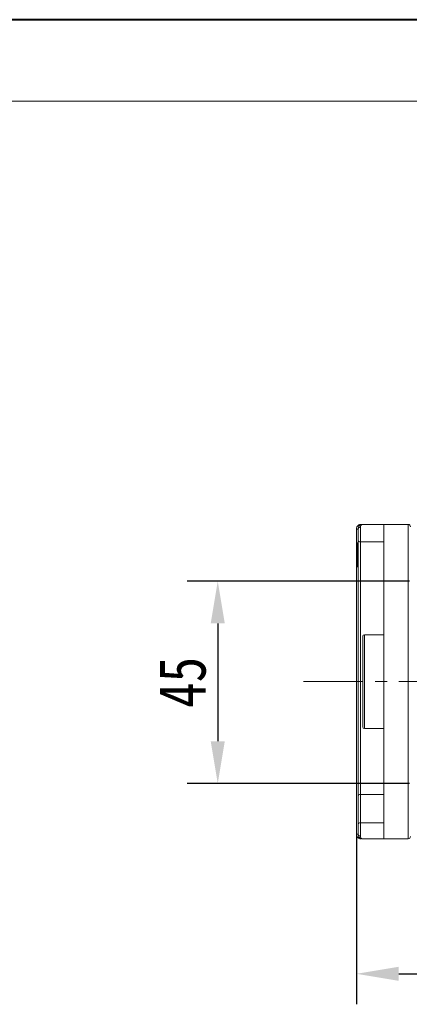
# Model space of a CAD drawing. Header units: millimetres. Extents: x 3698 to 5159, y 261 to 1294.
# Tile 21 of 46: x 4185 to 4268, y 1084 to 1294. Entities that reach past the tile are written whole.
import ezdxf

# ---------------------------------------------------------------- set-up
doc = ezdxf.new("R2010")
doc.units = ezdxf.units.MM
doc.linetypes.add('CENTERX2', pattern=[20.32, 12.7, -2.54, 2.54, -2.54])
doc.styles.get("Standard").update_dxf_attribs({"font": '仿宋_GB2312.ttf', "width": 0.8})
doc.dimstyles.new('副本 ISO-45.1', dxfattribs={"dimtxt": 10, "dimasz": 9, "dimexe": 6.5, "dimexo": 0.625, "dimgap": 2.5, "dimtad": 1, "dimdsep": 46, "dimtxsty": 'Standard', "dimcen": 2.5, "dimadec": 0, "dimazin": 0, "dimtfac": 1, "dimtmove": 0, "dimatfit": 3, "dimfxl": 0, "dimarcsym": 0})

# ---------------------------------------------------------------- blocks, each defined once
blk = doc.blocks.new('*D1944')
at = {"color": 0, "lineweight": -2}
for p, q in [((4267.92, 1174.1), (4220.59, 1174.1)), ((4227.09, 1165.1), (4227.09, 1140.01)), ((4267.92, 1131.01), (4220.59, 1131.01))]:
    blk.add_line(p, q, dxfattribs=at)
at = {"color": 0, "lineweight": 9}
for points in [[(4225.59, 1165.1), (4228.59, 1165.1), (4227.09, 1174.1)], [(4225.59, 1140.01), (4228.59, 1140.01), (4227.09, 1131.01)]]:
    blk.add_solid(points, dxfattribs=at)
at = {"layer": 'Defpoints', "color": 0, "lineweight": 9}
for p in [(4268.54, 1174.1), (4227.09, 1131.01), (4268.54, 1131.01)]:
    blk.add_point(p, dxfattribs=at)
at = {"color": 0, "lineweight": 9, "insert": (4219.59, 1152.55), "char_height": 10, "attachment_point": 5, "rotation": 90}
blk.add_mtext('45', dxfattribs=at)
blk = doc.blocks.new('*D1946')
at = {"color": 0, "lineweight": -2}
for p, q in [((4256.59, 1119.78), (4256.59, 1083.96)), ((4354.59, 1119.78), (4354.59, 1083.96)), ((4265.59, 1090.46), (4345.59, 1090.46))]:
    blk.add_line(p, q, dxfattribs=at)
at = {"color": 0, "lineweight": 9}
for points in [[(4265.59, 1091.96), (4265.59, 1088.96), (4256.59, 1090.46)], [(4345.59, 1091.96), (4345.59, 1088.96), (4354.59, 1090.46)]]:
    blk.add_solid(points, dxfattribs=at)
at = {"layer": 'Defpoints', "color": 0, "lineweight": 9}
for p in [(4256.59, 1120.41), (4354.59, 1120.41), (4354.59, 1090.46)]:
    blk.add_point(p, dxfattribs=at)
at = {"color": 0, "lineweight": 9, "insert": (4305.59, 1097.96), "char_height": 10, "attachment_point": 5}
blk.add_mtext('98', dxfattribs=at)

msp = doc.modelspace()

# ---------------------------------------------------------------- linework, layer by layer
at = {"color": 7, "lineweight": 40}
msp.add_line((5158.573, 1293.742), (3697.745, 1293.742), dxfattribs=at)
at = {"color": 7, "lineweight": 13}
msp.add_line((5141.182, 1276.351), (3784.699, 1276.351), dxfattribs=at)
at = {"color": 7, "linetype": 'Continuous', "lineweight": 15}
for p, q in [((4257.444, 1185.546), (4257.444, 1182.463)), ((4262.444, 1186.213), (4257.944, 1186.213)), ((4262.444, 1186.213), (4262.444, 1119.213)), ((4267.594, 1186.213), (4262.444, 1186.213)), ((4267.594, 1186.213), (4267.594, 1119.213)), ((4256.594, 1185.211), (4256.594, 1185.214)), ((4256.594, 1185.214), (4256.944, 1185.213)), ((4256.594, 1185.211), (4256.944, 1185.211)), ((4256.594, 1120.215), (4256.594, 1185.211)), ((4256.944, 1182.277), (4256.744, 1182.277)), ((4257.444, 1182.463), (4262.444, 1182.463)), ((4257.444, 1128.671), (4257.444, 1182.463)), ((4256.944, 1179.706), (4256.744, 1179.706)), ((4256.744, 1177.149), (4256.944, 1177.149)), ((4262.444, 1162.713), (4258.294, 1162.713)), ((4258.294, 1162.713), (4258.294, 1152.713)), ((4258.294, 1152.713), (4258.294, 1142.713)), ((4258.294, 1142.713), (4262.444, 1142.713)), ((4262.444, 1128.671), (4257.444, 1128.671)), ((4257.444, 1122.627), (4257.444, 1128.671)), ((4256.944, 1122.273), (4256.944, 1128.318)), ((4257.444, 1122.627), (4257.444, 1119.879)), ((4262.444, 1122.627), (4257.444, 1122.627)), ((4256.594, 1120.212), (4256.594, 1120.215)), ((4256.944, 1120.215), (4256.594, 1120.215)), ((4256.944, 1120.213), (4256.594, 1120.212)), ((4257.944, 1119.213), (4262.444, 1119.213)), ((4262.444, 1119.213), (4267.594, 1119.213))]:
    msp.add_line(p, q, dxfattribs=at)
at = {"color": 1, "linetype": 'CENTERX2', "lineweight": 13}
msp.add_line((4245.324, 1152.713), (4363.296, 1152.713), dxfattribs=at)
at = {"color": 7, "linetype": 'Continuous', "lineweight": 15}
for centre, radius, start, end in [((4257.375, 1185.109), 0.443, 80.98068, 166.39946), ((4257.623, 1186.057), 0.158, 100.60493, 166.76076), ((4267.594, 1185.713), 0.5, 0, 90), ((4257.415, 1182.934), 0.472, 184.06872, 273.55943), ((4258.294, 1162.363), 0.35, 90, 180), ((4258.294, 1143.063), 0.35, 180, 270), ((4257.381, 1128.229), 0.446, 81.95053, 168.57825), ((4257.381, 1122.185), 0.446, 81.95053, 168.57825), ((4257.375, 1120.317), 0.443, 193.60053, 279.01929), ((4257.623, 1119.369), 0.158, 193.23924, 259.39507), ((4267.594, 1119.713), 0.5, 270, 360)]:
    msp.add_arc(centre, radius, start, end, dxfattribs=at)
for points, knots in [([(4256.594, 1185.214), (4256.601, 1185.304), (4256.615, 1185.469), (4256.718, 1185.714), (4256.863, 1185.91), (4257.047, 1186.057), (4257.23, 1186.15), (4257.416, 1186.203), (4257.538, 1186.209), (4257.594, 1186.212)], [0, 0, 0, 0, 0.172016, 0.3127556, 0.4995985, 0.630391, 0.7580256, 0.8892284, 1, 1, 1, 1]), ([(4256.944, 1185.213), (4256.961, 1185.348), (4256.997, 1185.636), (4257.247, 1185.962), (4257.577, 1186.174), (4257.821, 1186.2), (4257.944, 1186.213)], [0, 0, 0, 0, 0.2343503, 0.4981953, 0.748869, 1, 1, 1, 1]), ([(4257.944, 1186.213), (4257.828, 1186.182), (4257.647, 1186.134), (4257.476, 1185.847), (4257.454, 1185.64), (4257.444, 1185.546)], [0, 0, 0, 0, 0.49841293, 0.77292805, 1, 1, 1, 1]), ([(4256.944, 1182.9), (4256.944, 1182.972), (4256.944, 1183.119), (4256.944, 1183.443), (4256.944, 1183.815), (4256.944, 1184.082), (4256.944, 1184.213)], [0, 0, 0, 0, 0.2455128, 0.5, 0.7544872, 1, 1, 1, 1]), ([(4256.744, 1182.277), (4256.744, 1182.272), (4256.744, 1182.259), (4256.744, 1182.064), (4256.744, 1181.577), (4256.744, 1180.87), (4256.744, 1180.219), (4256.744, 1179.805), (4256.744, 1179.706)], [0, 0, 0, 0, 0.1013981, 0.3069957, 0.5061443, 0.6852619, 0.9245571, 1, 1, 1, 1]), ([(4256.944, 1128.318), (4256.944, 1128.95), (4256.944, 1130.214), (4256.944, 1132.278), (4256.944, 1134.838), (4256.944, 1137.982), (4256.944, 1141.328), (4256.944, 1144.358), (4256.944, 1147), (4256.944, 1150.084), (4256.944, 1153.609), (4256.944, 1157.103), (4256.944, 1160.117), (4256.944, 1162.659), (4256.944, 1165.586), (4256.944, 1168.845), (4256.944, 1171.93), (4256.944, 1174.457), (4256.944, 1176.486), (4256.944, 1178.652), (4256.944, 1180.882), (4256.944, 1182.228), (4256.944, 1182.9)], [0, 0, 0, 0, 0.0411465, 0.0821753, 0.1233254, 0.1864437, 0.2499984, 0.2923727, 0.3346213, 0.3767118, 0.4383518, 0.5, 0.5411446, 0.5821734, 0.6233254, 0.6864437, 0.7499984, 0.7923727, 0.8346213, 0.8767118, 0.9383539, 1, 1, 1, 1]), ([(4256.744, 1179.706), (4256.744, 1179.572), (4256.744, 1179.17), (4256.744, 1178.53), (4256.744, 1177.868), (4256.744, 1177.402), (4256.744, 1177.176), (4256.744, 1177.157), (4256.744, 1177.149)], [0, 0, 0, 0, 0.1018882, 0.3073435, 0.4929627, 0.6786474, 0.8607914, 1, 1, 1, 1]), ([(4257.944, 1162.363), (4257.944, 1162.332), (4257.944, 1162.267), (4257.944, 1161.822), (4257.944, 1161.296), (4257.944, 1160.633), (4257.944, 1159.585), (4257.944, 1158.042), (4257.944, 1156.312), (4257.944, 1154.514), (4257.944, 1153.301), (4257.944, 1152.713)], [0, 0, 0, 0, 0.1164968, 0.2399717, 0.3043758, 0.3687451, 0.5000826, 0.6314201, 0.7600283, 0.8835032, 1, 1, 1, 1]), ([(4257.944, 1152.713), (4257.944, 1152.124), (4257.944, 1150.912), (4257.944, 1149.426), (4257.944, 1148.266), (4257.944, 1147.131), (4257.944, 1145.841), (4257.944, 1144.586), (4257.944, 1143.696), (4257.944, 1143.159), (4257.944, 1143.094), (4257.944, 1143.063)], [0, 0, 0, 0, 0.11649679, 0.2399717, 0.30437578, 0.36874506, 0.50008256, 0.63142006, 0.7600283, 0.88350321, 1, 1, 1, 1]), ([(4257.594, 1119.214), (4257.538, 1119.217), (4257.414, 1119.223), (4257.228, 1119.277), (4257.046, 1119.37), (4256.863, 1119.516), (4256.717, 1119.712), (4256.615, 1119.957), (4256.601, 1120.121), (4256.594, 1120.212)], [0, 0, 0, 0, 0.1119973, 0.2448439, 0.3691679, 0.5008987, 0.6875333, 0.8281382, 1, 1, 1, 1]), ([(4257.944, 1119.213), (4257.821, 1119.226), (4257.576, 1119.252), (4257.247, 1119.464), (4256.997, 1119.79), (4256.961, 1120.077), (4256.944, 1120.213)], [0, 0, 0, 0, 0.2515188, 0.5017844, 0.7656323, 1, 1, 1, 1]), ([(4257.444, 1119.879), (4257.454, 1119.786), (4257.476, 1119.579), (4257.647, 1119.291), (4257.828, 1119.244), (4257.944, 1119.213)], [0, 0, 0, 0, 0.2270634, 0.5015869, 1, 1, 1, 1])]:
    msp.add_open_spline(points, degree=3, knots=knots, dxfattribs=at)
for points in [[(4256.944, 1184.213), (4256.944, 1184.397), (4256.944, 1184.766), (4256.944, 1185.064), (4256.944, 1185.213)], [(4256.944, 1121.213), (4256.944, 1121.411), (4256.944, 1121.809), (4256.944, 1122.119), (4256.944, 1122.273)], [(4256.944, 1120.213), (4256.944, 1120.362), (4256.944, 1120.66), (4256.944, 1121.029), (4256.944, 1121.213)]]:
    msp.add_open_spline(points, degree=3, dxfattribs=at)

# ---------------------------------------------------------------- dimensions: what is measured, and where the dimension line sits
at = {"color": 5, "lineweight": 9}
dim = msp.add_linear_dim(base=(4227.093, 1131.013), p1=(4268.544, 1174.095), p2=(4268.544, 1131.013), angle=90, text='45', dimstyle='副本 ISO-45.1', dxfattribs=at)
dim.commit()
dim.dimension.update_dxf_attribs({"geometry": '*D1944', "text_midpoint": (4219.593, 1152.554)})
dim = msp.add_linear_dim(base=(4354.594, 1090.459), p1=(4256.594, 1120.405), p2=(4354.594, 1120.405), dimstyle='副本 ISO-45.1', dxfattribs=at)
dim.commit()
dim.dimension.update_dxf_attribs({"geometry": '*D1946', "text_midpoint": (4305.594, 1097.959)})

doc.saveas('drawing.dxf')
